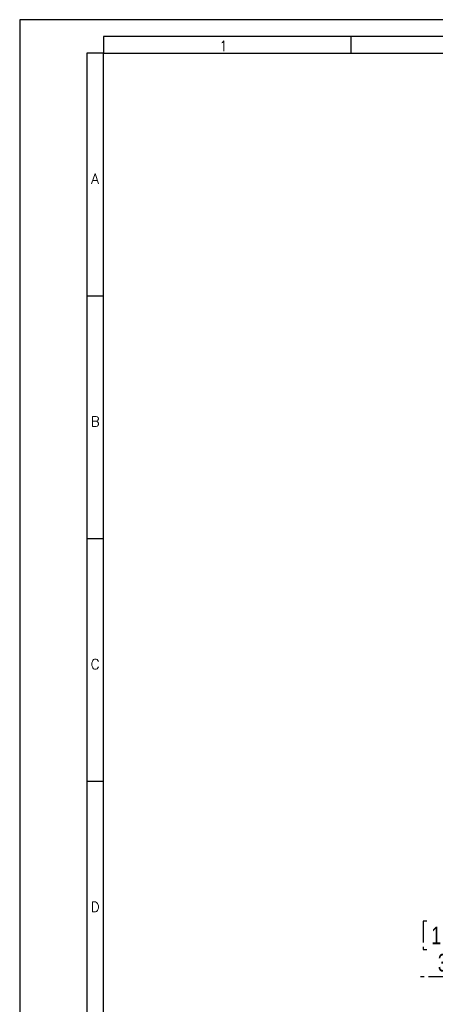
# Model space of a CAD drawing. Header units: millimetres. Extents: x 0 to 841, y 0 to 594.
# Tile 4 of 11: x 0 to 124, y 301 to 594. Entities that reach past the tile are written whole.
import ezdxf

# ---------------------------------------------------------------- set-up
doc = ezdxf.new("R2010")
doc.units = ezdxf.units.MM
doc.linetypes.add('CENTER', pattern=[10.16, 6.35, -1.27, 1.27, -1.27])
doc.layers.add('CENTRO', color=7, linetype='CENTER')
doc.layers.add('FORMATO', color=7, linetype='Continuous')
doc.styles.add('SLDTEXTSTYLE0', font='ROMANS')
doc.styles.add('SLDTEXTSTYLE3', font='TXT', dxfattribs={"width": 0.75})
doc.dimstyles.new('SLDDIMSTYLE0', dxfattribs={"dimtxt": 5.291667, "dimasz": 6, "dimexe": 0, "dimexo": 0.0625, "dimgap": 1.322917, "dimtad": 1, "dimdec": 1, "dimrnd": 1e-09, "dimzin": 12, "dimdsep": 46, "dimtxsty": 'SLDTEXTSTYLE3', "dimblk1": 'CLOSED', "dimblk2": 'CLOSED', "dimsah": 1, "dimcen": 0.09, "dimadec": 0, "dimazin": 3, "dimtfac": 1, "dimtdec": 1, "dimtofl": 0, "dimtmove": 0, "dimatfit": 3, "dimldrblk": 'CLOSED', "dimfxl": 0, "dimfrac": 2, "dimtolj": 1, "dimtzin": 12, "dimarcsym": 0})

# ---------------------------------------------------------------- blocks, each defined once
blk = doc.blocks.new('_CLOSED')
at = {"color": 0, "linetype": 'ByBlock', "lineweight": -2}
for p, q in [((-1, 0.166667), (0, 0)), ((-1, 0.166667), (-1, -0.166667)), ((0, 0), (-1, -0.166667)), ((0, 0), (-1, 0))]:
    blk.add_line(p, q, dxfattribs=at)
blk = doc.blocks.new('_D_2')
at = {"layer": 'CENTRO'}
for p, q in [((148.51, 342.66), (148.51, 307.96)), ((186.01, 342.66), (186.01, 307.96)), ((121.37, 325.49), (120.3, 325.49)), ((120.3, 325.49), (120.3, 317.08)), ((141.65, 325.49), (142.72, 325.49)), ((142.72, 325.49), (142.72, 317.08)), ((120.3, 317.08), (121.37, 317.08)), ((142.72, 317.08), (141.65, 317.08)), ((148.51, 308.96), (119.5, 308.96)), ((148.51, 308.96), (186.01, 308.96))]:
    blk.add_line(p, q, dxfattribs=at)
at = {"layer": 'CENTRO', "xscale": 6, "yscale": 6, "rotation": 180.000000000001}
blk.add_blockref('_CLOSED', (148.51, 308.96, -36.83), dxfattribs=at)
at = {"layer": 'CENTRO', "xscale": 6, "yscale": 6}
blk.add_blockref('_CLOSED', (186.01, 308.96, -36.83), dxfattribs=at)
at = {"layer": 'CENTRO', "char_height": 5.292, "attachment_point": 1, "style": 'SLDTEXTSTYLE3'}
for s, insert in [('1,476', (122.72, 323.91)), ('37,5', (124.67, 315.78))]:
    blk.add_mtext(s, dxfattribs=dict(at, insert=insert))

msp = doc.modelspace()

# ---------------------------------------------------------------- linework, layer by layer
at = {"layer": 'FORMATO'}
for p, q in [((841, 594), (0, 594)), ((0, 594), (0, 0)), ((836, 589), (25, 589)), ((25, 589), (25, 584)), ((98.7, 589), (98.7, 584)), ((20, 584), (20, 5)), ((25, 584), (20, 584)), ((25, 584), (836, 584)), ((25, 5), (25, 584)), ((25, 511.7), (20, 511.7)), ((25, 439.4), (20, 439.4)), ((25, 367.1), (20, 367.1))]:
    msp.add_line(p, q, dxfattribs=at)

# ---------------------------------------------------------------- texts
at = {"layer": 'FORMATO', "char_height": 3, "attachment_point": 2, "style": 'SLDTEXTSTYLE0'}
for s, insert in [('1', (60.76, 587.66)), ('A', (22.48, 548.14)), ('B', (22.5, 475.84)), ('C', (22.5, 403.54)), ('D', (22.5, 331.24))]:
    msp.add_mtext(s, dxfattribs=dict(at, insert=insert))

# ---------------------------------------------------------------- dimensions: what is measured, and where the dimension line sits
at = {"layer": 'CENTRO'}
dim = msp.add_linear_dim(base=(186.01, 308.96), p1=(148.51, 343.66), p2=(186.01, 343.66), angle=0, dimstyle='SLDDIMSTYLE0', dxfattribs=at)
dim.commit()
dim.dimension.update_dxf_attribs({"geometry": '_D_2', "text_midpoint": (131.51, 308.96), "dimtype": 160})

doc.saveas('drawing.dxf')
